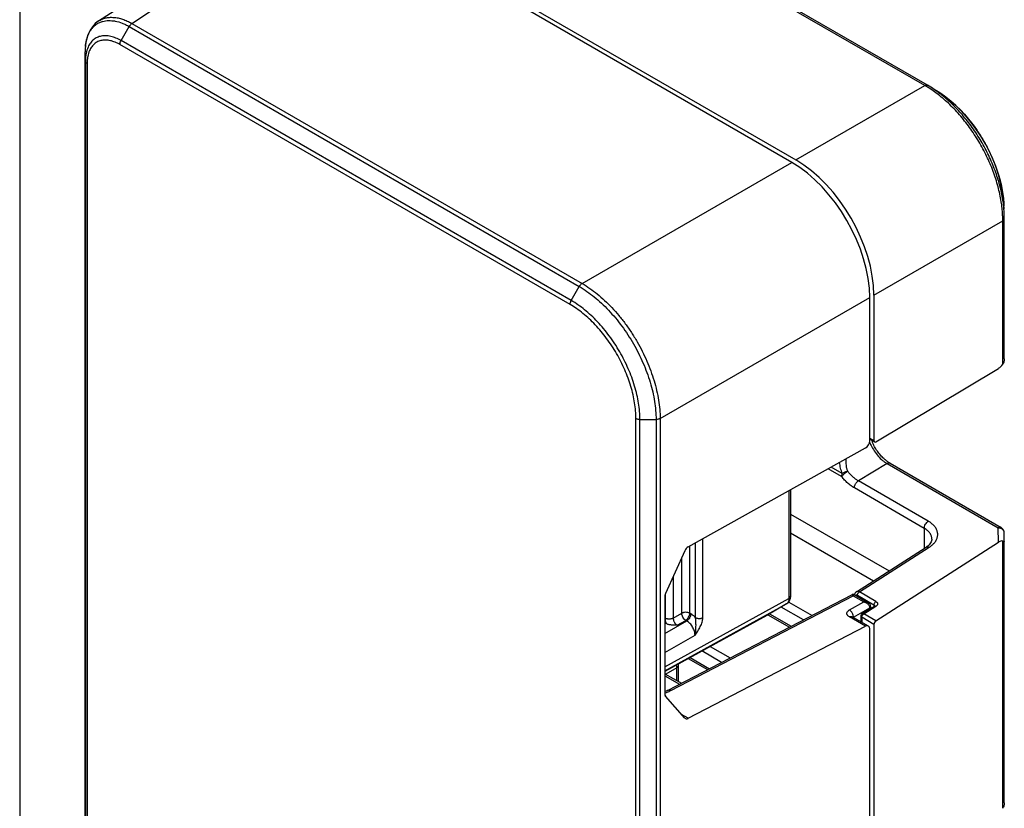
# Model space of a CAD drawing. Header units: inches. Extents: x 0 to 22, y 0 to 17.
# Tile 10 of 28: x 3.2 to 4.9, y 12.8 to 14.1. Entities that reach past the tile are written whole.
import ezdxf

# ---------------------------------------------------------------- set-up
doc = ezdxf.new("R2010")
doc.units = ezdxf.units.IN
doc.header["$LTSCALE"] = 1.21
doc.header["$MEASUREMENT"] = 0
doc.layers.get('0').update_dxf_attribs({"linetype": 'CONTINUOUS'})

msp = doc.modelspace()

# ---------------------------------------------------------------- linework, layer by layer
at = {"color": 7, "linetype": 'CONTINUOUS'}
for p, q in [((4.752, 14.028), (3.9689, 14.4802)), ((4.7567, 14.0284), (3.9738, 14.4804)), ((3.3304, 14.1391), (3.6671, 14.3616)), ((3.3876, 14.135), (3.724, 14.3573)), ((4.5231, 13.8959), (3.724, 14.3573)), ((3.7311, 14.3614), (4.5302, 13.9)), ((3.3876, 14.135), (4.1624, 13.6876)), ((3.3691, 14.1053), (3.3828, 14.1296)), ((3.3828, 14.1296), (4.1574, 13.6824)), ((4.1418, 13.6513), (3.3671, 14.0985)), ((4.1438, 13.6581), (3.3691, 14.1053)), ((3.3072, 14.086), (3.3072, 14.0859)), ((3.3072, 11.6403), (3.3072, 14.0859)), ((3.3076, 14.0698), (3.3072, 14.0859)), ((3.3076, 14.0698), (3.3076, 11.6242)), ((3.3106, 14.0659), (3.3106, 11.6202)), ((4.5302, 13.9), (4.752, 14.028)), ((4.7623, 14.0251), (4.7567, 14.0284)), ((4.7682, 14.0214), (4.7623, 14.0251)), ((4.775, 14.0172), (4.7682, 14.0214)), ((4.7704, 14.0199), (4.7746, 14.0175)), ((4.1624, 13.6876), (4.5231, 13.8959)), ((4.8889, 13.8059), (4.8884, 13.8211)), ((4.6645, 13.6674), (4.8863, 13.7955)), ((4.8863, 13.5484), (4.8863, 13.7955)), ((4.8889, 13.7994), (4.8889, 13.8059)), ((4.8889, 13.558), (4.8889, 13.7994)), ((4.1438, 13.6581), (4.1574, 13.6824)), ((4.2967, 13.455), (4.6574, 13.6633)), ((4.6574, 13.4166), (4.6574, 13.6633)), ((4.6645, 13.6674), (4.6645, 13.4172)), ((4.6678, 13.4152), (4.8791, 13.5415)), ((4.2549, 11.1402), (4.2549, 13.4554)), ((4.2967, 13.455), (4.2967, 11.1397)), ((4.2618, 13.4537), (4.2897, 13.4534)), ((4.2618, 12.982), (4.2618, 13.4537)), ((4.2897, 13.4534), (4.2897, 11.1383)), ((4.6574, 13.4212), (4.6645, 13.4172)), ((4.3451, 13.2343), (4.6502, 13.4045)), ((4.6574, 13.4196), (4.6655, 13.4149)), ((4.6102, 13.3604), (4.591, 13.3715)), ((4.6873, 13.3775), (4.6378, 13.3479)), ((4.6873, 13.3775), (4.8783, 13.2672)), ((4.6925, 13.3781), (4.6892, 13.3801)), ((4.6925, 13.3781), (4.8835, 13.2678)), ((4.609, 13.3552), (4.5858, 13.3686)), ((4.7513, 13.2662), (4.6309, 13.3357)), ((4.7582, 13.2784), (4.6378, 13.3479)), ((4.5183, 13.3309), (4.5183, 13.1453)), ((4.5213, 13.3326), (4.5213, 13.1495)), ((4.5213, 13.2909), (4.6906, 13.1931)), ((4.5213, 13.2585), (4.664, 13.1761)), ((4.7513, 13.2662), (4.7513, 13.232)), ((4.8791, 13.2424), (4.8783, 13.2672)), ((4.8889, 13.2429), (4.8885, 13.2592)), ((4.3478, 13.1201), (4.3478, 13.2358)), ((4.3575, 13.1127), (4.3575, 13.2412)), ((4.3701, 13.1126), (4.3701, 13.2482)), ((4.6344, 13.1571), (4.7543, 13.2339)), ((4.6396, 13.1568), (4.7595, 13.2336)), ((4.6678, 13.1072), (4.8791, 13.2424)), ((4.7557, 13.2348), (4.7543, 13.2339)), ((4.8863, 12.7846), (4.8863, 13.2444)), ((4.8889, 12.7942), (4.8889, 13.2429)), ((4.3392, 13.2275), (4.3059, 13.154)), ((4.3338, 13.1202), (4.3338, 13.2155)), ((4.3191, 13.1832), (4.3191, 13.1117)), ((4.3047, 13.1488), (4.3047, 12.9814)), ((4.3051, 13.1517), (4.3051, 13.1118)), ((4.3104, 12.9879), (4.6267, 13.152)), ((4.3151, 12.9872), (4.629, 13.1501)), ((4.629, 13.1501), (4.6303, 13.1517)), ((4.629, 13.1501), (4.647, 13.1397)), ((4.6303, 13.1517), (4.6312, 13.152)), ((4.6312, 13.152), (4.6315, 13.1519)), ((4.6315, 13.1519), (4.6543, 13.1388)), ((4.6645, 13.1342), (4.6361, 13.1507)), ((4.6378, 13.1552), (4.639, 13.1563)), ((4.639, 13.1563), (4.6396, 13.1568)), ((4.668, 13.1403), (4.6396, 13.1568)), ((4.3047, 13.028), (4.5183, 13.1453)), ((4.3047, 13.0211), (4.5141, 13.1362)), ((4.5141, 13.1362), (4.4801, 13.1165)), ((4.5143, 13.1363), (4.5141, 13.1362)), ((4.518, 13.1395), (4.5581, 13.1164)), ((4.6224, 13.1258), (4.647, 13.1397)), ((4.6444, 13.1195), (4.6655, 13.1323)), ((4.647, 13.1192), (4.6681, 13.1321)), ((4.6554, 13.138), (4.6543, 13.1388)), ((4.6589, 13.1315), (4.6589, 13.132)), ((4.6645, 13.1342), (4.6645, 13.1323)), ((4.6674, 13.1324), (4.6681, 13.1321)), ((4.4801, 13.1165), (4.3047, 13.0202)), ((4.3191, 13.1117), (4.3338, 13.1202)), ((4.3495, 13.1191), (4.3478, 13.1201)), ((4.4821, 13.1177), (4.5192, 13.0962)), ((4.485, 13.1193), (4.5223, 13.0978)), ((4.5433, 13.1087), (4.5049, 13.1309)), ((4.6293, 13.1146), (4.6289, 13.1169)), ((4.6294, 13.1135), (4.6575, 13.1294)), ((4.642, 13.1152), (4.642, 13.1057)), ((4.6453, 13.1177), (4.6464, 13.1188)), ((4.6464, 13.1188), (4.647, 13.1192)), ((4.6678, 13.1072), (4.647, 13.1192)), ((4.6575, 13.1294), (4.6575, 13.1274)), ((4.6589, 13.1315), (4.6589, 13.1283)), ((4.3047, 13.0851), (4.3425, 13.107)), ((4.3071, 13.1024), (4.3047, 13.1037)), ((4.3262, 13.0995), (4.3408, 13.1079)), ((4.3425, 13.107), (4.3408, 13.1079)), ((4.6502, 13.0978), (4.6225, 13.1138)), ((4.6273, 13.1142), (4.6272, 13.1143)), ((4.6553, 13.0981), (4.6273, 13.1142)), ((4.629, 13.1133), (4.6294, 13.1135)), ((4.6294, 13.1135), (4.6293, 13.1146)), ((4.6645, 13.101), (4.6435, 13.1132)), ((4.6435, 13.1132), (4.6435, 13.1049)), ((4.6645, 13.101), (4.6645, 12.6534)), ((4.3047, 13.0525), (4.3567, 13.0825)), ((4.3451, 12.9394), (4.6502, 13.0978)), ((4.6574, 12.6532), (4.6574, 13.0935)), ((4.4025, 13.0357), (4.3686, 13.0553)), ((4.383, 13.0632), (4.4173, 13.0433)), ((4.3281, 13.005), (4.3281, 13.0303)), ((4.3451, 13.0424), (4.3784, 13.0232)), ((4.3481, 13.0441), (4.3815, 13.0248)), ((4.3047, 13.0162), (4.3332, 12.9997)), ((4.3253, 13.0264), (4.3065, 13.0151)), ((4.3253, 13.0043), (4.3253, 13.0264)), ((4.3047, 13.0127), (4.33, 12.998)), ((4.3279, 13.0028), (4.3281, 13.0039)), ((4.3281, 13.0039), (4.3281, 13.005)), ((4.2618, 11.1385), (4.2618, 12.982)), ((4.3392, 12.9398), (4.3059, 12.9776)), ((4.3451, 12.9394), (4.3337, 12.946))]:
    msp.add_line(p, q, dxfattribs=at)
at = {"color": 3, "linetype": 'CONTINUOUS'}
msp.add_line((3.1945, 14.2043), (3.1945, 11.6087), dxfattribs=at)
at = {"color": 7, "linetype": 'CONTINUOUS'}
for points in [[(3.3305, 14.1391), (3.3281, 14.1374), (3.3246, 14.1345), (3.3213, 14.1311), (3.3184, 14.1273), (3.3157, 14.1231), (3.3134, 14.1185), (3.3114, 14.1136), (3.3098, 14.1084), (3.3086, 14.1029), (3.3077, 14.0971), (3.3072, 14.0911), (3.3071, 14.086)], [(4.8884, 13.8211), (4.8881, 13.8263), (4.8871, 13.8371), (4.8855, 13.848), (4.8832, 13.8592), (4.8803, 13.8704), (4.8767, 13.8818), (4.8726, 13.8931), (4.868, 13.9044), (4.8628, 13.9156), (4.857, 13.9265), (4.8508, 13.9373), (4.8442, 13.9477), (4.8371, 13.9578), (4.8297, 13.9675), (4.8219, 13.9767), (4.8139, 13.9854), (4.8056, 13.9935), (4.7971, 14.0011), (4.7884, 14.008), (4.7796, 14.0142), (4.775, 14.0172)], [(4.7622, 13.2412), (4.761, 13.2396), (4.7595, 13.238), (4.7578, 13.2364), (4.7557, 13.2348)], [(4.7644, 13.2477), (4.7643, 13.2462), (4.7639, 13.2445), (4.7632, 13.2428), (4.7622, 13.2412)], [(4.5195, 13.1417), (4.5201, 13.1431), (4.5206, 13.1445), (4.521, 13.146), (4.5212, 13.1475), (4.5213, 13.1491), (4.5213, 13.1495)], [(4.6282, 13.1525), (4.6274, 13.1523), (4.6267, 13.152)], [(4.6315, 13.1519), (4.6308, 13.1522), (4.63, 13.1525), (4.6291, 13.1526), (4.6282, 13.1525)], [(4.6322, 13.155), (4.6318, 13.1542), (4.6315, 13.1534), (4.6313, 13.1525), (4.6312, 13.1521)], [(4.6344, 13.1571), (4.6339, 13.1568), (4.6333, 13.1563), (4.6327, 13.1557), (4.6322, 13.155)], [(4.5143, 13.1363), (4.515, 13.1367), (4.516, 13.1374), (4.517, 13.1383), (4.5179, 13.1393), (4.5187, 13.1404), (4.5195, 13.1417)], [(4.6589, 13.132), (4.6587, 13.1331), (4.6584, 13.1341), (4.658, 13.1352), (4.6573, 13.1362), (4.6564, 13.1371), (4.6554, 13.138)], [(4.6661, 13.1327), (4.6661, 13.1328), (4.6661, 13.1328), (4.6661, 13.1327), (4.666, 13.1327), (4.6659, 13.1325), (4.6657, 13.1324), (4.6655, 13.1323)], [(4.3281, 13.0303), (4.3281, 13.0314), (4.3279, 13.033)], [(4.3104, 12.9879), (4.3085, 12.9869), (4.3054, 12.9856), (4.3047, 12.9854)]]:
    msp.add_lwpolyline(points, dxfattribs=at)
for centre, radius, start, end in [((3.347, 14.1039), 0.0357, 115.3254, 126.5885), ((3.3473, 14.103), 0.0366, 105.6145, 115.3132), ((3.4007, 14.0866), 0.0935, 177.6338, 179.8204), ((3.4033, 14.0866), 0.0961, 179.8164, 180.4061), ((3.3963, 14.0868), 0.0892, 175.9793, 177.6222), ((3.3928, 14.087), 0.0856, 174.4476, 175.9732), ((4.6636, 13.8731), 0.1784, 59.0809, 60.3047), ((4.6582, 13.8641), 0.1889, 57.0767, 59.0661), ((4.6548, 13.8589), 0.1951, 56.8032, 57.0819), ((4.6475, 13.848), 0.2082, 53.6158, 56.7628), ((4.6573, 13.8563), 0.1988, 54.2449, 58.0958), ((4.6416, 13.8399), 0.2182, 53.2076, 53.6281), ((4.6405, 13.8384), 0.22, 53.0711, 53.208), ((4.6453, 13.8396), 0.2193, 51.6123, 54.2381), ((4.6637, 13.7935), 0.2227, 6.0866, 8.9389), ((4.6746, 13.7978), 0.2145, 5.4731, 8.0518), ((4.683, 13.7954), 0.2033, 3.0355, 6.1131), ((4.695, 13.7996), 0.1939, 1.862, 5.5174), ((4.7289, 13.8157), 0.1596, 359.9251, 1.8387), ((4.6991, 13.7963), 0.1872, 0.9258, 3.041), ((4.709, 13.7964), 0.1773, 359.6921, 0.9259), ((4.7342, 13.4459), 0.0833, 202.2246, 204.1979), ((4.7361, 13.4467), 0.0853, 204.193, 206.2203), ((4.7445, 13.4517), 0.0907, 201.9465, 205.0304), ((4.7461, 13.4525), 0.0925, 205.0251, 205.5127), ((4.8785, 13.2591), 0.01, 1.7072, 59.999), ((4.6201, 13.1453), 0.0101, 28.3959, 30.1513), ((4.647, 13.1152), 0.00496, 170.684, 180.0749), ((4.647, 13.1153), 0.00491, 121.3248, 131.1504), ((4.6506, 13.1295), 0.00685, 2.2321, 8.1321), ((4.651, 13.1295), 0.00645, 359.1586, 2.19), ((4.2832, 13.0523), 0.0725, 287.2716, 288.2694), ((4.2842, 13.0492), 0.0693, 288.265, 290.9961), ((4.2861, 13.0441), 0.0639, 291.0104, 294.0057), ((4.2886, 13.0384), 0.0576, 294.0259, 297.3724)]:
    msp.add_arc(centre, radius, start, end, dxfattribs=at)
for centre, major_axis, ratio, start_param, end_param in [((4.523, 13.7408), (-0.095, 0.1645), 0.578035, -2.355634, -0.786056), ((4.5301, 13.7449), (-0.095, 0.1645), 0.578035, -2.355634, -0.786056), ((4.8792, 13.5498), (0.00866, 0.00912), 0.506924, -2.073445, -1.258039), ((4.6501, 13.4126), (0.00527, 0.0085), 0.597115, -2.319978, -0.766635), ((4.6679, 13.4193), (0.00237, 0.0044), 0.556843, -3.943219, -2.389876), ((4.3452, 13.2262), (0.00527, 0.0085), 0.597115, 0.821615, 1.786955), ((4.8792, 13.2343), (0.00867, 0.00929), 0.496467, 0.278697, 1.094103), ((4.312, 13.1527), (0.00527, 0.0085), 0.597115, -4.49623, -3.908227), ((4.6501, 13.0895), (0.00527, 0.0085), 0.597115, 5.516551, 7.069894), ((4.6679, 13.1031), (0.00237, 0.0044), 0.556843, 0.786623, 2.339966), ((4.312, 12.9854), (0.00527, 0.0085), 0.597115, -3.908227, -3.320225), ((4.3452, 12.9476), (0.00527, 0.0085), 0.597115, 2.962961, 3.928301)]:
    msp.add_ellipse(centre, major_axis=major_axis, ratio=ratio, start_param=start_param, end_param=end_param, dxfattribs=at)
for points, knots in [([(3.3076, 14.0953), (3.3078, 14.0974), (3.3083, 14.1013), (3.3099, 14.1088), (3.3124, 14.1157), (3.3158, 14.1219), (3.3187, 14.1259), (3.322, 14.1295), (3.3244, 14.1316), (3.3257, 14.1326)], [0, 0, 0, 0, 0.143438, 0.280748, 0.537731, 0.658658, 0.775366, 0.888783, 1, 1, 1, 1]), ([(3.3305, 14.1391), (3.3323, 14.1403), (3.3362, 14.1424), (3.3425, 14.1445), (3.3493, 14.1455), (3.3565, 14.1454), (3.3641, 14.1444), (3.3718, 14.1422), (3.3798, 14.1391), (3.385, 14.1364), (3.3876, 14.135)], [0, 0, 0, 0, 0.108052, 0.217776, 0.331244, 0.450214, 0.575956, 0.709267, 0.850629, 1, 1, 1, 1]), ([(3.3375, 14.1383), (3.3391, 14.1388), (3.3425, 14.1395), (3.3478, 14.1399), (3.3533, 14.1397), (3.3611, 14.1386), (3.369, 14.1363), (3.3769, 14.1328), (3.3808, 14.1308), (3.3828, 14.1296)], [0, 0, 0, 0, 0.108005, 0.219548, 0.335571, 0.456794, 0.716176, 0.855084, 1, 1, 1, 1]), ([(3.3876, 14.135), (3.3871, 14.1347), (3.3862, 14.134), (3.3845, 14.1323), (3.3834, 14.1307), (3.3828, 14.1296)], [0, 0, 0, 0, 0.229405, 0.476293, 1, 1, 1, 1]), ([(3.3691, 14.1054), (3.3662, 14.107), (3.3604, 14.1099), (3.3515, 14.1128), (3.343, 14.114), (3.3362, 14.1135), (3.3312, 14.1122), (3.3277, 14.1108), (3.3245, 14.109), (3.3214, 14.1068), (3.3187, 14.1042), (3.3162, 14.1012), (3.314, 14.0979), (3.3128, 14.0955), (3.3123, 14.0942)], [0, 0, 0, 0, 0.151565, 0.291307, 0.41971, 0.538721, 0.595806, 0.651899, 0.707581, 0.763458, 0.820121, 0.878121, 0.937942, 1, 1, 1, 1]), ([(3.3671, 14.0985), (3.3645, 14.1001), (3.3591, 14.1027), (3.351, 14.1054), (3.3431, 14.1065), (3.3369, 14.1061), (3.3323, 14.1049), (3.329, 14.1036), (3.326, 14.102), (3.3233, 14.0999), (3.3207, 14.0975), (3.3177, 14.0938), (3.3158, 14.0906), (3.3148, 14.0883)], [0, 0, 0, 0, 0.151592, 0.291338, 0.419708, 0.538685, 0.595759, 0.651846, 0.707532, 0.763425, 0.820119, 0.878162, 1, 1, 1, 1]), ([(3.3671, 14.0985), (3.3671, 14.0991), (3.3672, 14.1002), (3.3678, 14.1025), (3.3685, 14.1043), (3.3691, 14.1053)], [0, 0, 0, 0, 0.228552, 0.475013, 1, 1, 1, 1]), ([(3.3123, 14.0942), (3.3107, 14.0906), (3.3089, 14.0847), (3.3078, 14.0765), (3.3076, 14.0721), (3.3076, 14.0698)], [0, 0, 0, 0, 0.471991, 0.729016, 1, 1, 1, 1]), ([(3.3148, 14.0883), (3.3133, 14.085), (3.3117, 14.0796), (3.3107, 14.072), (3.3106, 14.0679), (3.3106, 14.0659)], [0, 0, 0, 0, 0.471973, 0.728995, 1, 1, 1, 1]), ([(3.3106, 14.0659), (3.3101, 14.0661), (3.3094, 14.0667), (3.3084, 14.0676), (3.3078, 14.0687), (3.3077, 14.0695), (3.3076, 14.0699)], [0, 0, 0, 0, 0.289151, 0.548642, 0.782318, 1, 1, 1, 1]), ([(4.752, 14.028), (4.7524, 14.0283), (4.7532, 14.0286), (4.7545, 14.0289), (4.7557, 14.0289), (4.7564, 14.0286), (4.7567, 14.0284)], [0, 0, 0, 0, 0.290019, 0.548909, 0.781741, 1, 1, 1, 1]), ([(4.8837, 13.8281), (4.8823, 13.8368), (4.8785, 13.8545), (4.8701, 13.8807), (4.8589, 13.9067), (4.8454, 13.932), (4.8296, 13.9559), (4.8122, 13.9779), (4.7933, 13.9976), (4.7797, 14.0091), (4.7727, 14.0143)], [0, 0, 0, 0, 0.119434, 0.244117, 0.37236, 0.502264, 0.631867, 0.759207, 0.882442, 1, 1, 1, 1]), ([(4.775, 14.0172), (4.7787, 14.0149), (4.7862, 14.0098), (4.797, 14.0013), (4.8076, 13.9918), (4.8179, 13.9813), (4.8277, 13.97), (4.8403, 13.9538), (4.8543, 13.9322), (4.866, 13.9092), (4.8738, 13.8903), (4.8787, 13.8761), (4.8826, 13.862), (4.8856, 13.8481), (4.8876, 13.8345), (4.8882, 13.8255), (4.8884, 13.8211)], [0, 0, 0, 0, 0.056499, 0.115319, 0.176151, 0.23874, 0.302799, 0.367977, 0.500151, 0.632302, 0.697445, 0.761466, 0.824021, 0.884804, 0.943544, 1, 1, 1, 1]), ([(4.8869, 13.8279), (4.8857, 13.8363), (4.8823, 13.8535), (4.8745, 13.8791), (4.864, 13.9045), (4.8512, 13.9294), (4.8362, 13.953), (4.8195, 13.9749), (4.8013, 13.9946), (4.7882, 14.0062), (4.7815, 14.0116)], [0, 0, 0, 0, 0.118397, 0.242255, 0.369933, 0.499592, 0.629304, 0.757138, 0.881251, 1, 1, 1, 1]), ([(4.8863, 13.7955), (4.8867, 13.7957), (4.8874, 13.7962), (4.8883, 13.7972), (4.8888, 13.7983), (4.889, 13.799), (4.8889, 13.7994)], [0, 0, 0, 0, 0.290125, 0.548964, 0.781701, 1, 1, 1, 1]), ([(4.1624, 13.6876), (4.1619, 13.6873), (4.161, 13.6866), (4.1592, 13.685), (4.1581, 13.6835), (4.1574, 13.6824)], [0, 0, 0, 0, 0.231012, 0.478378, 1, 1, 1, 1]), ([(4.1574, 13.6824), (4.1665, 13.6771), (4.1796, 13.6679), (4.1959, 13.6536), (4.2081, 13.6415), (4.2198, 13.6283), (4.2309, 13.6142), (4.2413, 13.5992), (4.254, 13.5785), (4.265, 13.5567), (4.274, 13.5344), (4.2796, 13.5177), (4.284, 13.5011), (4.2882, 13.4798), (4.2896, 13.4638), (4.2897, 13.4534)], [0, 0, 0, 0, 0.113989, 0.174576, 0.237156, 0.301391, 0.366896, 0.433264, 0.500064, 0.633165, 0.698658, 0.76288, 0.825449, 0.886026, 1, 1, 1, 1]), ([(4.1624, 13.6876), (4.1715, 13.6823), (4.1848, 13.6729), (4.2014, 13.6583), (4.2138, 13.646), (4.2256, 13.6326), (4.2369, 13.6183), (4.2474, 13.6031), (4.2572, 13.5873), (4.266, 13.5709), (4.2739, 13.5542), (4.2807, 13.5373), (4.2864, 13.5203), (4.2908, 13.5035), (4.2951, 13.4819), (4.2966, 13.4656), (4.2967, 13.455)], [0, 0, 0, 0, 0.113948, 0.174527, 0.237105, 0.301341, 0.366854, 0.433232, 0.500046, 0.566854, 0.633221, 0.698718, 0.76294, 0.825503, 0.88607, 1, 1, 1, 1]), ([(4.1418, 13.6513), (4.1418, 13.6518), (4.1419, 13.653), (4.1424, 13.6553), (4.1431, 13.657), (4.1438, 13.6581)], [0, 0, 0, 0, 0.228625, 0.475105, 1, 1, 1, 1]), ([(4.2618, 13.4537), (4.2618, 13.4582), (4.2614, 13.4676), (4.2596, 13.4818), (4.2568, 13.4964), (4.2515, 13.5164), (4.2442, 13.5363), (4.2351, 13.5557), (4.2273, 13.5701), (4.2187, 13.584), (4.2094, 13.5973), (4.1995, 13.6099), (4.1891, 13.6217), (4.1782, 13.6325), (4.167, 13.6422), (4.1556, 13.6508), (4.1477, 13.6558), (4.1438, 13.6581)], [0, 0, 0, 0, 0.055832, 0.114208, 0.174834, 0.237439, 0.367098, 0.433415, 0.500149, 0.566873, 0.633162, 0.698595, 0.762771, 0.825311, 0.885883, 0.944201, 1, 1, 1, 1]), ([(4.2549, 13.4554), (4.2549, 13.4597), (4.2545, 13.4687), (4.2529, 13.4823), (4.2502, 13.4963), (4.2451, 13.5155), (4.2381, 13.5345), (4.2293, 13.5532), (4.2219, 13.567), (4.2137, 13.5803), (4.2048, 13.5931), (4.1953, 13.6051), (4.1853, 13.6164), (4.1748, 13.6267), (4.1641, 13.6361), (4.1531, 13.6443), (4.1456, 13.6491), (4.1418, 13.6513)], [0, 0, 0, 0, 0.055828, 0.1142, 0.174828, 0.237433, 0.367093, 0.433413, 0.500148, 0.566875, 0.633165, 0.698599, 0.762776, 0.825316, 0.885888, 0.944208, 1, 1, 1, 1]), ([(4.8889, 13.558), (4.889, 13.5572), (4.8889, 13.5555), (4.8882, 13.5522), (4.8872, 13.5498), (4.8863, 13.5484)], [0, 0, 0, 0, 0.250158, 0.500461, 1, 1, 1, 1]), ([(4.2549, 13.4554), (4.2554, 13.4551), (4.2564, 13.4546), (4.2587, 13.4539), (4.2605, 13.4537), (4.2618, 13.4537)], [0, 0, 0, 0, 0.228667, 0.475157, 1, 1, 1, 1]), ([(4.2967, 13.455), (4.2962, 13.4548), (4.2951, 13.4543), (4.2928, 13.4536), (4.2909, 13.4534), (4.2897, 13.4534)], [0, 0, 0, 0, 0.23088, 0.478194, 1, 1, 1, 1]), ([(4.6596, 13.409), (4.6612, 13.4057), (4.665, 13.3992), (4.6716, 13.3905), (4.6779, 13.3842), (4.6833, 13.38), (4.686, 13.3783), (4.6873, 13.3775)], [0, 0, 0, 0, 0.264526, 0.524654, 0.772115, 0.888963, 1, 1, 1, 1]), ([(4.6832, 13.3848), (4.6811, 13.3867), (4.6771, 13.3906), (4.6717, 13.3973), (4.6667, 13.4047), (4.6639, 13.41), (4.6626, 13.4127)], [0, 0, 0, 0, 0.237115, 0.486575, 0.74277, 1, 1, 1, 1]), ([(4.6102, 13.3604), (4.609, 13.3634), (4.607, 13.3698), (4.6059, 13.3763), (4.6056, 13.3796)], [0, 0, 0, 0, 0.493083, 1, 1, 1, 1]), ([(4.6195, 13.3642), (4.619, 13.3659), (4.618, 13.3694), (4.6167, 13.3765), (4.6165, 13.3821), (4.6166, 13.3858)], [0, 0, 0, 0, 0.243271, 0.49192, 1, 1, 1, 1]), ([(4.6892, 13.3801), (4.6887, 13.3804), (4.6866, 13.3819), (4.6847, 13.3835), (4.6832, 13.3848)], [0, 0, 0, 0, 0.241126, 1, 1, 1, 1]), ([(4.6925, 13.3781), (4.6921, 13.3783), (4.6914, 13.3785), (4.6901, 13.3786), (4.6887, 13.3782), (4.6878, 13.3778), (4.6873, 13.3775)], [0, 0, 0, 0, 0.216702, 0.449579, 0.709855, 1, 1, 1, 1]), ([(4.6195, 13.3642), (4.619, 13.3639), (4.618, 13.3633), (4.616, 13.3619), (4.614, 13.3603), (4.6122, 13.3587), (4.6109, 13.3575), (4.6099, 13.3563), (4.6093, 13.3556), (4.609, 13.3552)], [0, 0, 0, 0, 0.121964, 0.254442, 0.53165, 0.666501, 0.792344, 0.904784, 1, 1, 1, 1]), ([(4.609, 13.3552), (4.609, 13.3556), (4.6091, 13.3565), (4.6094, 13.3583), (4.6098, 13.3596), (4.6102, 13.3604)], [0, 0, 0, 0, 0.23087, 0.476475, 1, 1, 1, 1]), ([(4.6309, 13.3357), (4.6289, 13.3369), (4.625, 13.3395), (4.6194, 13.344), (4.614, 13.3493), (4.6106, 13.3532), (4.609, 13.3552)], [0, 0, 0, 0, 0.231951, 0.477397, 0.734268, 1, 1, 1, 1]), ([(4.6195, 13.3642), (4.6187, 13.3641), (4.6171, 13.3637), (4.6147, 13.3628), (4.6123, 13.3618), (4.6109, 13.3609), (4.6102, 13.3604)], [0, 0, 0, 0, 0.242347, 0.49987, 0.75746, 1, 1, 1, 1]), ([(4.6378, 13.3479), (4.6362, 13.3489), (4.6329, 13.351), (4.6282, 13.3548), (4.6237, 13.3593), (4.6209, 13.3625), (4.6195, 13.3642)], [0, 0, 0, 0, 0.231951, 0.477398, 0.734268, 1, 1, 1, 1]), ([(4.6309, 13.3357), (4.6309, 13.3363), (4.631, 13.3374), (4.6314, 13.3392), (4.632, 13.3409), (4.6329, 13.3427), (4.6339, 13.3443), (4.6351, 13.3457), (4.6364, 13.347), (4.6374, 13.3476), (4.6378, 13.3479)], [0, 0, 0, 0, 0.113741, 0.236805, 0.366207, 0.498912, 0.631767, 0.761611, 0.885373, 1, 1, 1, 1]), ([(4.7513, 13.2662), (4.7513, 13.2668), (4.7514, 13.2679), (4.7519, 13.2703), (4.7532, 13.2732), (4.755, 13.2758), (4.7568, 13.2775), (4.7577, 13.2781), (4.7582, 13.2784)], [0, 0, 0, 0, 0.113554, 0.236812, 0.498909, 0.761605, 0.885563, 1, 1, 1, 1]), ([(4.7683, 13.241), (4.7695, 13.2424), (4.7712, 13.2447), (4.7728, 13.2481), (4.7737, 13.2506), (4.7742, 13.2531), (4.7744, 13.2557), (4.7742, 13.2583), (4.7737, 13.2608), (4.7729, 13.2633), (4.7713, 13.2666), (4.7684, 13.2706), (4.7638, 13.2749), (4.7602, 13.2773), (4.7582, 13.2784)], [0, 0, 0, 0, 0.127201, 0.187221, 0.245366, 0.302179, 0.35826, 0.414246, 0.470789, 0.528504, 0.58794, 0.713612, 0.850757, 1, 1, 1, 1]), ([(4.8835, 13.2678), (4.8831, 13.268), (4.8823, 13.2683), (4.881, 13.2683), (4.8797, 13.2679), (4.8788, 13.2675), (4.8783, 13.2672)], [0, 0, 0, 0, 0.216735, 0.449629, 0.709866, 1, 1, 1, 1]), ([(4.7644, 13.2476), (4.7644, 13.2485), (4.7643, 13.2503), (4.7636, 13.2529), (4.7626, 13.2554), (4.7605, 13.2587), (4.7576, 13.2618), (4.7542, 13.2644), (4.7523, 13.2657), (4.7513, 13.2662)], [0, 0, 0, 0, 0.109319, 0.220339, 0.33484, 0.454342, 0.71243, 0.852639, 1, 1, 1, 1]), ([(4.8783, 13.2672), (4.879, 13.2672), (4.8803, 13.2672), (4.8828, 13.2666), (4.8845, 13.2657), (4.8855, 13.265)], [0, 0, 0, 0, 0.258157, 0.513748, 1, 1, 1, 1]), ([(4.8855, 13.265), (4.8859, 13.2646), (4.8867, 13.2638), (4.8877, 13.2625), (4.8883, 13.261), (4.8884, 13.2599), (4.8885, 13.2594)], [0, 0, 0, 0, 0.262612, 0.515289, 0.760235, 1, 1, 1, 1]), ([(4.7543, 13.2339), (4.7546, 13.2341), (4.7554, 13.2344), (4.7567, 13.2345), (4.7582, 13.2342), (4.7591, 13.2338), (4.7595, 13.2336)], [0, 0, 0, 0, 0.217549, 0.4515, 0.711829, 1, 1, 1, 1]), ([(4.7595, 13.2336), (4.7612, 13.2346), (4.7643, 13.2369), (4.7671, 13.2396), (4.7683, 13.241)], [0, 0, 0, 0, 0.51831, 1, 1, 1, 1]), ([(4.8863, 13.2444), (4.8867, 13.2443), (4.8872, 13.2442), (4.8879, 13.2439), (4.8883, 13.2437), (4.8886, 13.2435), (4.8888, 13.2433), (4.8889, 13.2431), (4.8889, 13.2429), (4.8889, 13.2429)], [0, 0, 0, 0, 0.389355, 0.542999, 0.671559, 0.777451, 0.863944, 0.93569, 1, 1, 1, 1]), ([(4.5213, 13.1495), (4.5213, 13.1491), (4.5212, 13.1483), (4.5206, 13.1472), (4.5196, 13.1461), (4.5187, 13.1456), (4.5183, 13.1453)], [0, 0, 0, 0, 0.216711, 0.44961, 0.709888, 1, 1, 1, 1]), ([(4.6267, 13.152), (4.6268, 13.1521), (4.6269, 13.1521), (4.6272, 13.1521), (4.6275, 13.152), (4.6277, 13.1518), (4.628, 13.1516), (4.6284, 13.1511), (4.6287, 13.1507), (4.6289, 13.1504)], [0, 0, 0, 0, 0.084098, 0.169048, 0.263363, 0.372728, 0.500182, 0.647032, 1, 1, 1, 1]), ([(4.6361, 13.1507), (4.6358, 13.1508), (4.6354, 13.151), (4.6347, 13.1512), (4.634, 13.1511), (4.6336, 13.1509), (4.6334, 13.1508)], [0, 0, 0, 0, 0.291534, 0.549933, 0.78142, 1, 1, 1, 1]), ([(4.6396, 13.1568), (4.6391, 13.157), (4.6382, 13.1574), (4.6368, 13.1577), (4.6355, 13.1577), (4.6347, 13.1573), (4.6344, 13.1571)], [0, 0, 0, 0, 0.290031, 0.549186, 0.782119, 1, 1, 1, 1]), ([(4.6361, 13.1507), (4.6361, 13.151), (4.6362, 13.1518), (4.6365, 13.153), (4.6371, 13.1541), (4.6375, 13.1548), (4.6378, 13.1552)], [0, 0, 0, 0, 0.227271, 0.477256, 0.738429, 1, 1, 1, 1]), ([(4.5183, 13.1453), (4.5183, 13.1443), (4.5181, 13.1424), (4.5173, 13.1397), (4.516, 13.1376), (4.5148, 13.1366), (4.5141, 13.1362)], [0, 0, 0, 0, 0.290281, 0.549854, 0.782946, 1, 1, 1, 1]), ([(4.6543, 13.1388), (4.6533, 13.1394), (4.6508, 13.1401), (4.6483, 13.14), (4.647, 13.1397)], [0, 0, 0, 0, 0.478388, 1, 1, 1, 1]), ([(4.647, 13.1397), (4.6477, 13.1396), (4.6492, 13.1392), (4.652, 13.1379), (4.6538, 13.1365), (4.6549, 13.1354)], [0, 0, 0, 0, 0.247884, 0.49977, 1, 1, 1, 1]), ([(4.6549, 13.1354), (4.6555, 13.1347), (4.6567, 13.1332), (4.6573, 13.1314), (4.6574, 13.1305)], [0, 0, 0, 0, 0.517867, 1, 1, 1, 1]), ([(4.668, 13.1403), (4.6678, 13.1402), (4.6673, 13.1399), (4.6664, 13.139), (4.6655, 13.1377), (4.6648, 13.1363), (4.6646, 13.1351), (4.6645, 13.1345), (4.6645, 13.1342)], [0, 0, 0, 0, 0.114437, 0.238395, 0.501092, 0.763188, 0.886446, 1, 1, 1, 1]), ([(4.6645, 13.1342), (4.6647, 13.1341), (4.665, 13.1339), (4.6655, 13.1335), (4.6658, 13.1331), (4.6659, 13.1327), (4.6659, 13.1326)], [0, 0, 0, 0, 0.281618, 0.540257, 0.777913, 1, 1, 1, 1]), ([(4.6655, 13.1323), (4.6656, 13.1324), (4.6659, 13.1325), (4.6664, 13.1326), (4.6669, 13.1325), (4.6673, 13.1324), (4.6674, 13.1324)], [0, 0, 0, 0, 0.225855, 0.462848, 0.719732, 1, 1, 1, 1]), ([(4.668, 13.1403), (4.6684, 13.1401), (4.6692, 13.1395), (4.6702, 13.1385), (4.6708, 13.1374), (4.671, 13.1362), (4.6708, 13.135), (4.6702, 13.1339), (4.6693, 13.1329), (4.6685, 13.1323), (4.6681, 13.1321)], [0, 0, 0, 0, 0.143798, 0.272918, 0.389645, 0.499196, 0.608916, 0.726075, 0.855719, 1, 1, 1, 1]), ([(4.3478, 13.1201), (4.3473, 13.1204), (4.3463, 13.1209), (4.3439, 13.1216), (4.3408, 13.1219), (4.3376, 13.1216), (4.3353, 13.1209), (4.3342, 13.1205), (4.3338, 13.1202)], [0, 0, 0, 0, 0.11395, 0.237018, 0.498894, 0.761368, 0.885153, 1, 1, 1, 1]), ([(4.3408, 13.1079), (4.3404, 13.1082), (4.3394, 13.1089), (4.3376, 13.1106), (4.3358, 13.1132), (4.3345, 13.1161), (4.3339, 13.1185), (4.3338, 13.1196), (4.3338, 13.1202)], [0, 0, 0, 0, 0.113719, 0.237023, 0.499984, 0.762948, 0.886271, 1, 1, 1, 1]), ([(4.3408, 13.1079), (4.3413, 13.1082), (4.3423, 13.1089), (4.344, 13.1106), (4.3459, 13.1132), (4.3471, 13.1161), (4.3477, 13.1184), (4.3478, 13.1196), (4.3478, 13.1201)], [0, 0, 0, 0, 0.114846, 0.238626, 0.50109, 0.762959, 0.886042, 1, 1, 1, 1]), ([(4.3495, 13.1191), (4.3495, 13.1186), (4.3494, 13.1174), (4.349, 13.1157), (4.3483, 13.114), (4.3475, 13.1122), (4.3464, 13.1106), (4.3452, 13.1092), (4.3439, 13.1079), (4.343, 13.1073), (4.3425, 13.107)], [0, 0, 0, 0, 0.113741, 0.236805, 0.366207, 0.498912, 0.631767, 0.761611, 0.885373, 1, 1, 1, 1]), ([(4.3575, 13.1127), (4.3562, 13.114), (4.3537, 13.1163), (4.3509, 13.1183), (4.3495, 13.1191)], [0, 0, 0, 0, 0.518801, 1, 1, 1, 1]), ([(4.6225, 13.1138), (4.6218, 13.1142), (4.6206, 13.115), (4.6192, 13.1165), (4.6184, 13.1178), (4.6181, 13.119), (4.618, 13.1198), (4.6181, 13.1206), (4.6184, 13.1218), (4.6191, 13.1231), (4.6206, 13.1246), (4.6217, 13.1254), (4.6224, 13.1258)], [0, 0, 0, 0, 0.146323, 0.277159, 0.394127, 0.449177, 0.503052, 0.556789, 0.611432, 0.726922, 0.855765, 1, 1, 1, 1]), ([(4.6289, 13.1169), (4.6286, 13.1179), (4.6279, 13.1197), (4.6264, 13.1221), (4.6248, 13.1239), (4.6235, 13.1251), (4.6227, 13.1256), (4.6224, 13.1258)], [0, 0, 0, 0, 0.257021, 0.518469, 0.770461, 0.888882, 1, 1, 1, 1]), ([(4.642, 13.1152), (4.642, 13.115), (4.6421, 13.1146), (4.6424, 13.1141), (4.6429, 13.1136), (4.6433, 13.1133), (4.6435, 13.1132)], [0, 0, 0, 0, 0.217788, 0.451821, 0.711922, 1, 1, 1, 1]), ([(4.6438, 13.119), (4.6433, 13.1186), (4.6426, 13.1177), (4.6422, 13.1166), (4.6421, 13.116)], [0, 0, 0, 0, 0.500647, 1, 1, 1, 1]), ([(4.6435, 13.1132), (4.6435, 13.1135), (4.6436, 13.1143), (4.6439, 13.1155), (4.6445, 13.1167), (4.645, 13.1174), (4.6453, 13.1177)], [0, 0, 0, 0, 0.227314, 0.47752, 0.7388, 1, 1, 1, 1]), ([(4.647, 13.1192), (4.6467, 13.1194), (4.6463, 13.1196), (4.6456, 13.1197), (4.645, 13.1197), (4.6446, 13.1196), (4.6444, 13.1195)], [0, 0, 0, 0, 0.289655, 0.550293, 0.783644, 1, 1, 1, 1]), ([(4.6575, 13.1294), (4.6577, 13.1296), (4.6581, 13.1298), (4.6585, 13.1303), (4.6588, 13.1309), (4.6589, 13.1313), (4.6589, 13.1315)], [0, 0, 0, 0, 0.285812, 0.545011, 0.779923, 1, 1, 1, 1]), ([(4.3051, 13.1118), (4.3051, 13.1103), (4.3055, 13.107), (4.3064, 13.1039), (4.3071, 13.1024)], [0, 0, 0, 0, 0.477182, 1, 1, 1, 1]), ([(4.3191, 13.1117), (4.3186, 13.1115), (4.3176, 13.111), (4.3159, 13.1105), (4.314, 13.1102), (4.3121, 13.1101), (4.3102, 13.1102), (4.3083, 13.1105), (4.3066, 13.111), (4.3056, 13.1115), (4.3051, 13.1118)], [0, 0, 0, 0, 0.114625, 0.238386, 0.368228, 0.501082, 0.633786, 0.76319, 0.886256, 1, 1, 1, 1]), ([(4.3262, 13.0995), (4.3245, 13.0995), (4.3211, 13.0994), (4.3169, 13.0997), (4.3136, 13.1001), (4.3113, 13.1007), (4.3091, 13.1014), (4.3077, 13.102), (4.3071, 13.1024)], [0, 0, 0, 0, 0.260117, 0.518915, 0.646164, 0.770167, 0.889009, 1, 1, 1, 1]), ([(4.3191, 13.1117), (4.3191, 13.1112), (4.3192, 13.11), (4.3196, 13.1082), (4.3202, 13.1065), (4.3211, 13.1047), (4.3222, 13.1031), (4.3234, 13.1016), (4.3247, 13.1004), (4.3257, 13.0998), (4.3262, 13.0995)], [0, 0, 0, 0, 0.114579, 0.237834, 0.367294, 0.500012, 0.632727, 0.762181, 0.885426, 1, 1, 1, 1]), ([(4.3567, 13.0825), (4.3567, 13.0836), (4.3565, 13.0859), (4.3557, 13.0895), (4.3544, 13.093), (4.3526, 13.0965), (4.3505, 13.0997), (4.3481, 13.1026), (4.3454, 13.1051), (4.3435, 13.1064), (4.3425, 13.107)], [0, 0, 0, 0, 0.114333, 0.237577, 0.367103, 0.499975, 0.63285, 0.76238, 0.885646, 1, 1, 1, 1]), ([(4.3567, 13.0825), (4.357, 13.0837), (4.3575, 13.0861), (4.3581, 13.0898), (4.3583, 13.0937), (4.3584, 13.0975), (4.3584, 13.1007), (4.3583, 13.1033), (4.3582, 13.1059), (4.3581, 13.1084), (4.3578, 13.1109), (4.3576, 13.1121), (4.3575, 13.1127)], [0, 0, 0, 0, 0.121445, 0.245987, 0.372075, 0.499017, 0.626192, 0.68974, 0.753201, 0.878908, 0.940411, 1, 1, 1, 1]), ([(4.3567, 13.0825), (4.3575, 13.0837), (4.3591, 13.086), (4.3616, 13.0896), (4.3638, 13.0933), (4.3659, 13.0971), (4.3676, 13.101), (4.369, 13.105), (4.3699, 13.1088), (4.3701, 13.1114), (4.3701, 13.1126)], [0, 0, 0, 0, 0.129064, 0.258467, 0.388148, 0.517594, 0.645597, 0.770244, 0.889226, 1, 1, 1, 1]), ([(4.3575, 13.1127), (4.3579, 13.1125), (4.3588, 13.112), (4.3604, 13.1116), (4.362, 13.1113), (4.3638, 13.1112), (4.3655, 13.1112), (4.3672, 13.1115), (4.3687, 13.112), (4.3697, 13.1124), (4.3701, 13.1126)], [0, 0, 0, 0, 0.113744, 0.23681, 0.366213, 0.498917, 0.631771, 0.761613, 0.885374, 1, 1, 1, 1]), ([(4.6225, 13.1138), (4.6229, 13.114), (4.6237, 13.1144), (4.6251, 13.1147), (4.6263, 13.1147), (4.627, 13.1144), (4.6273, 13.1142)], [0, 0, 0, 0, 0.288141, 0.547644, 0.78136, 1, 1, 1, 1]), ([(4.3253, 13.0264), (4.3253, 13.0267), (4.3253, 13.0284), (4.3251, 13.03), (4.3248, 13.0312)], [0, 0, 0, 0, 0.238982, 1, 1, 1, 1]), ([(4.3253, 13.0264), (4.3258, 13.0266), (4.3265, 13.0271), (4.3274, 13.0281), (4.328, 13.0292), (4.3281, 13.03), (4.3281, 13.0303)], [0, 0, 0, 0, 0.287609, 0.546921, 0.780863, 1, 1, 1, 1]), ([(4.3275, 13.003), (4.3277, 13.0033), (4.328, 13.004), (4.3281, 13.0047), (4.3281, 13.005)], [0, 0, 0, 0, 0.514034, 1, 1, 1, 1]), ([(4.3104, 12.9879), (4.3107, 12.988), (4.3115, 12.9883), (4.3127, 12.9882), (4.3139, 12.9879), (4.3147, 12.9875), (4.3151, 12.9872)], [0, 0, 0, 0, 0.217913, 0.451976, 0.711889, 1, 1, 1, 1]), ([(4.8889, 12.7942), (4.889, 12.7934), (4.8889, 12.7917), (4.8882, 12.7884), (4.8872, 12.786), (4.8863, 12.7846)], [0, 0, 0, 0, 0.250158, 0.500461, 1, 1, 1, 1])]:
    msp.add_open_spline(points, degree=3, knots=knots, dxfattribs=at)

doc.saveas('drawing.dxf')
